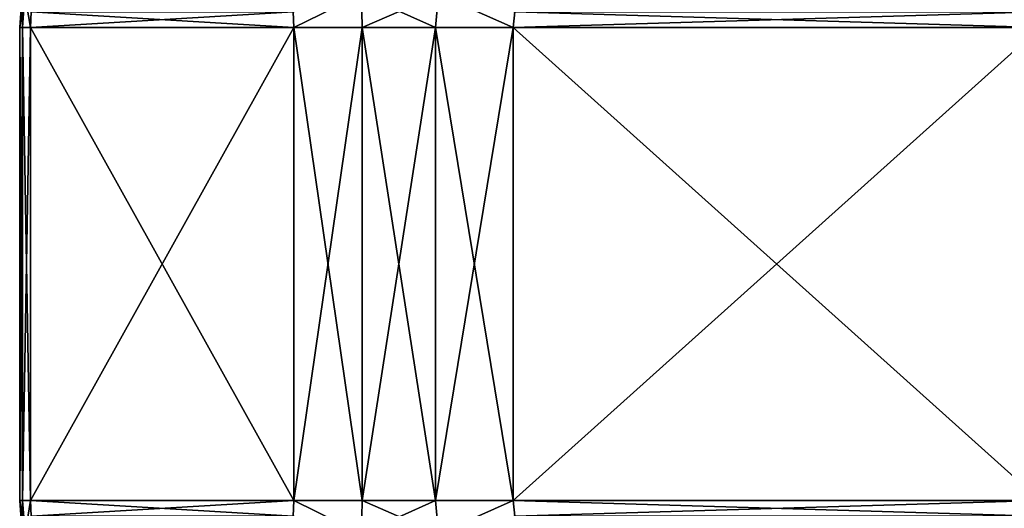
# Model space of a CAD drawing. Header units: metres. Extents: x -106 to 264, y -111 to 81.
# Tile 47 of 256: x -92 to -72, y 33 to 44. Entities that reach past the tile are written whole.
import ezdxf

# ---------------------------------------------------------------- set-up
doc = ezdxf.new("R2010")
doc.units = ezdxf.units.M
doc.layers.add('solid_20422013', color=7, linetype='CONTINUOUS')

msp = doc.modelspace()

# ---------------------------------------------------------------- linework, layer by layer
at = {"layer": 'solid_20422013'}
for points in [[(-92.5, 43.5), (-92.443466, 43.5, 1.343836), (-92.450539, 44.201569)], [(-92.388229, 44.201569, -1.408425), (-92.5, 43.5), (-92.450539, 44.201569)], [(-92.388229, 44.201569, -1.408425), (-92.443466, 43.5, -1.343836), (-92.5, 43.5)], [(-92.443466, 43.5, 1.343836), (-92.388237, 44.201569, 1.408395), (-92.450539, 44.201569)], [(-92.443466, 43.5, 1.343836), (-92.274261, 43.5, 2.678175), (-92.388237, 44.201569, 1.408395)], [(-92.388229, 44.201569, -1.408425), (-92.274261, 43.5, -2.678175), (-92.443466, 43.5, -1.343836)], [(-92.388237, 44.201569, 1.408395), (-92.274261, 43.5, 2.678175), (-92.25869, 43.830097, 2.705146)], [(-92.388229, 44.201569, -1.408425), (-92.258682, 43.830002, -2.705161), (-92.274261, 43.5, -2.678175)], [(-85.275177, 44.201569, 13.319754), (-86.722076, 43.830002, 12.294839), (-86.706497, 43.5, 12.321825)], [(-86.706497, 43.5, -12.321825), (-86.722069, 43.830097, -12.294853), (-85.275131, 44.201569, -13.319786)], [(-85.275177, 44.201569, 13.319754), (-86.706497, 43.5, 12.321825), (-85.263802, 43.5, 13.3864)], [(-85.263802, 43.5, -13.3864), (-86.706497, 43.5, -12.321825), (-85.275131, 44.201569, -13.319786)], [(-85.275177, 44.201569, 13.319754), (-85.263802, 43.5, 13.3864), (-83.71106, 43.5, 14.282878)], [(-83.647713, 44.201569, 14.259377), (-85.275177, 44.201569, 13.319754), (-83.71106, 43.5, 14.282878)], [(-85.263802, 43.5, -13.3864), (-85.275131, 44.201569, -13.319786), (-83.647659, 44.201569, -14.259403)], [(-83.71106, 43.5, -14.282878), (-85.263802, 43.5, -13.3864), (-83.647659, 44.201569, -14.259403)], [(-83.647713, 44.201569, 14.259377), (-83.71106, 43.5, 14.282878), (-82.067764, 43.5, 15)], [(-82.067764, 43.5, -15), (-83.71106, 43.5, -14.282878), (-83.647659, 44.201569, -14.259403)], [(-82.036621, 43.830097, 15), (-83.647713, 44.201569, 14.259377), (-82.067764, 43.5, 15)], [(-82.036606, 43.830002, -15), (-82.067764, 43.5, -15), (-83.647659, 44.201569, -14.259403)], [(-86.722076, 43.830002, 12.294839), (-92.25869, 43.830097, 2.705146), (-92.274261, 43.5, 2.678175)], [(-86.706497, 43.5, 12.321825), (-86.722076, 43.830002, 12.294839), (-92.274261, 43.5, 2.678175)], [(-86.706497, 43.5, -12.321825), (-92.274261, 43.5, -2.678175), (-92.258682, 43.830002, -2.705161)], [(-86.706497, 43.5, -12.321825), (-92.258682, 43.830002, -2.705161), (-86.722069, 43.830097, -12.294853)], [(-70.963394, 43.830002, 15), (-82.036621, 43.830097, 15), (-82.067764, 43.5, 15)], [(-70.963394, 43.830002, 15), (-82.067764, 43.5, 15), (-70.932236, 43.5, 15)], [(-70.932236, 43.5, -15), (-82.067764, 43.5, -15), (-82.036606, 43.830002, -15)], [(-70.932236, 43.5, -15), (-82.036606, 43.830002, -15), (-70.963379, 43.830097, -15)], [(-92.5, 43.5), (-92.5, 33.5), (-92.443466, 33.5, 1.343836)], [(-92.443466, 43.5, -1.343836), (-92.5, 33.5), (-92.5, 43.5)], [(-92.443466, 43.5, -1.343836), (-92.443466, 33.5, -1.343836), (-92.5, 33.5)], [(-92.5, 43.5), (-92.443466, 33.5, 1.343836), (-92.443466, 43.5, 1.343836)], [(-92.443466, 43.5, 1.343836), (-92.443466, 33.5, 1.343836), (-92.274261, 33.5, 2.678175)], [(-92.443466, 43.5, 1.343836), (-92.274261, 33.5, 2.678175), (-92.274261, 43.5, 2.678175)], [(-92.274261, 43.5, -2.678175), (-92.274261, 33.5, -2.678175), (-92.443466, 33.5, -1.343836)], [(-92.443466, 43.5, -1.343836), (-92.274261, 43.5, -2.678175), (-92.443466, 33.5, -1.343836)], [(-86.706497, 43.5, 12.321825), (-92.274261, 33.5, 2.678175), (-86.706497, 33.5, 12.321825)], [(-86.706497, 43.5, 12.321825), (-92.274261, 43.5, 2.678175), (-92.274261, 33.5, 2.678175)], [(-86.706497, 33.5, -12.321825), (-92.274261, 33.5, -2.678175), (-92.274261, 43.5, -2.678175)], [(-86.706497, 33.5, -12.321825), (-92.274261, 43.5, -2.678175), (-86.706497, 43.5, -12.321825)], [(-86.706497, 43.5, 12.321825), (-86.706497, 33.5, 12.321825), (-85.263802, 33.5, 13.3864)], [(-85.263802, 43.5, 13.3864), (-86.706497, 43.5, 12.321825), (-85.263802, 33.5, 13.3864)], [(-86.706497, 33.5, -12.321825), (-86.706497, 43.5, -12.321825), (-85.263802, 43.5, -13.3864)], [(-85.263802, 33.5, -13.3864), (-86.706497, 33.5, -12.321825), (-85.263802, 43.5, -13.3864)], [(-85.263802, 43.5, 13.3864), (-85.263802, 33.5, 13.3864), (-83.71106, 33.5, 14.282878)], [(-83.71106, 43.5, 14.282878), (-85.263802, 43.5, 13.3864), (-83.71106, 33.5, 14.282878)], [(-85.263802, 33.5, -13.3864), (-85.263802, 43.5, -13.3864), (-83.71106, 43.5, -14.282878)], [(-85.263802, 33.5, -13.3864), (-83.71106, 43.5, -14.282878), (-83.71106, 33.5, -14.282878)], [(-83.71106, 43.5, 14.282878), (-83.71106, 33.5, 14.282878), (-82.067764, 33.5, 15)], [(-82.067764, 43.5, 15), (-83.71106, 43.5, 14.282878), (-82.067764, 33.5, 15)], [(-83.71106, 33.5, -14.282878), (-83.71106, 43.5, -14.282878), (-82.067764, 43.5, -15)], [(-83.71106, 33.5, -14.282878), (-82.067764, 43.5, -15), (-82.067764, 33.5, -15)], [(-70.932236, 43.5, 15), (-82.067764, 33.5, 15), (-70.932236, 33.5, 15)], [(-70.932236, 43.5, 15), (-82.067764, 43.5, 15), (-82.067764, 33.5, 15)], [(-70.932236, 33.5, -15), (-82.067764, 43.5, -15), (-70.932236, 43.5, -15)], [(-70.932236, 33.5, -15), (-82.067764, 33.5, -15), (-82.067764, 43.5, -15)], [(-92.5, 33.5), (-92.450134, 32.795631), (-92.387779, 32.795631, 1.409047)], [(-92.443466, 33.5, 1.343836), (-92.5, 33.5), (-92.387779, 32.795631, 1.409047)], [(-92.443466, 33.5, -1.343836), (-92.450134, 32.795631), (-92.5, 33.5)], [(-92.387779, 32.795631, -1.409019), (-92.450134, 32.795631), (-92.443466, 33.5, -1.343836)], [(-92.443466, 33.5, 1.343836), (-92.387779, 32.795631, 1.409047), (-92.274261, 33.5, 2.678175)], [(-92.387779, 32.795631, -1.409019), (-92.443466, 33.5, -1.343836), (-92.274261, 33.5, -2.678175)], [(-92.387779, 32.795631, 1.409047), (-92.258682, 33.169998, 2.705161), (-92.274261, 33.5, 2.678175)], [(-92.387779, 32.795631, -1.409019), (-92.274261, 33.5, -2.678175), (-92.25869, 33.169903, -2.705146)], [(-86.706497, 33.5, 12.321825), (-92.274261, 33.5, 2.678175), (-92.258682, 33.169998, 2.705161)], [(-86.722076, 33.169998, -12.294839), (-92.25869, 33.169903, -2.705146), (-92.274261, 33.5, -2.678175)], [(-86.706497, 33.5, -12.321825), (-86.722076, 33.169998, -12.294839), (-92.274261, 33.5, -2.678175)], [(-86.706497, 33.5, 12.321825), (-92.258682, 33.169998, 2.705161), (-86.722069, 33.169903, 12.294853)], [(-85.275322, 32.795631, -13.31918), (-86.722076, 33.169998, -12.294839), (-86.706497, 33.5, -12.321825)], [(-86.706497, 33.5, 12.321825), (-86.722069, 33.169903, 12.294853), (-85.275276, 32.795631, 13.319211)], [(-85.263802, 33.5, 13.3864), (-86.706497, 33.5, 12.321825), (-85.275276, 32.795631, 13.319211)], [(-85.263802, 33.5, -13.3864), (-85.275322, 32.795631, -13.31918), (-86.706497, 33.5, -12.321825)], [(-83.71106, 33.5, -14.282878), (-83.647133, 32.795631, -14.25922), (-85.275322, 32.795631, -13.31918)], [(-85.263802, 33.5, -13.3864), (-83.71106, 33.5, -14.282878), (-85.275322, 32.795631, -13.31918)], [(-85.263802, 33.5, 13.3864), (-85.275276, 32.795631, 13.319211), (-83.647087, 32.795631, 14.259245)], [(-83.71106, 33.5, 14.282878), (-85.263802, 33.5, 13.3864), (-83.647087, 32.795631, 14.259245)], [(-82.067764, 33.5, 15), (-83.71106, 33.5, 14.282878), (-83.647087, 32.795631, 14.259245)], [(-83.71106, 33.5, -14.282878), (-82.067764, 33.5, -15), (-83.647133, 32.795631, -14.25922)], [(-82.067764, 33.5, -15), (-82.036621, 33.169903, -15), (-83.647133, 32.795631, -14.25922)], [(-82.036606, 33.169998, 15), (-82.067764, 33.5, 15), (-83.647087, 32.795631, 14.259245)], [(-70.932236, 33.5, 15), (-82.067764, 33.5, 15), (-82.036606, 33.169998, 15)], [(-70.963394, 33.169998, -15), (-82.036621, 33.169903, -15), (-82.067764, 33.5, -15)], [(-70.963394, 33.169998, -15), (-82.067764, 33.5, -15), (-70.932236, 33.5, -15)], [(-70.932236, 33.5, 15), (-82.036606, 33.169998, 15), (-70.963379, 33.169903, 15)]]:
    msp.add_3dface(points, dxfattribs=at)

doc.saveas('drawing.dxf')
